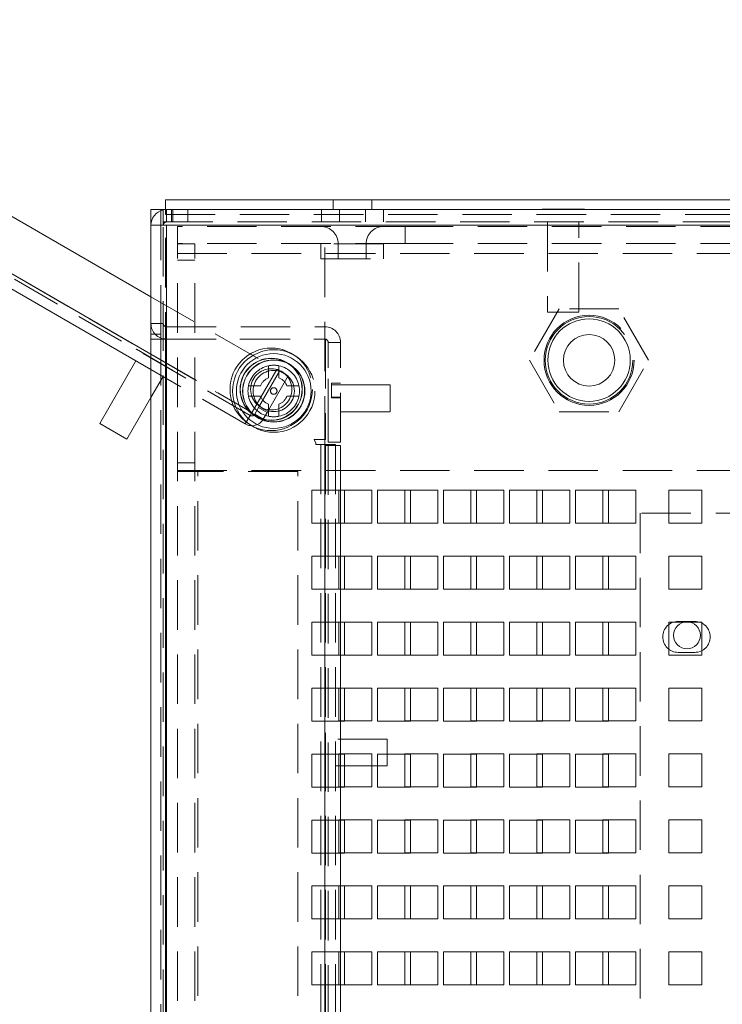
# Paper-space layout '2' of a CAD drawing. Header units: inches. Extents: x 1 to 109, y 1 to 85.
# Tile 99 of 134: x 83.89 to 87.44, y 26.66 to 31.64. Entities that reach past the tile are written whole.
import ezdxf

# ---------------------------------------------------------------- set-up
doc = ezdxf.new("R2010")
doc.units = ezdxf.units.IN
doc.header["$MEASUREMENT"] = 0
doc.linetypes.add('CENTERX2', pattern=[0.8, 0.5, -0.1, 0.1, -0.1])
doc.linetypes.add('HIDDEN', pattern=[0.075, 0.05, -0.025])
doc.layers.add('FORMAT', color=7, linetype='Continuous')
doc.styles.add('SLDTEXTSTYLE0', font='GOTHIC.TTF', dxfattribs={"width": 0.913})
doc.dimstyles.new('SLDDIMSTYLE5', dxfattribs={"dimtxt": 0.625, "dimasz": 0.65, "dimexe": 0, "dimexo": 0.0625, "dimgap": 0.15625, "dimtad": 0, "dimtih": 1, "dimtoh": 1, "dimdec": 1, "dimlfac": 1.2, "dimrnd": 1e-09, "dimzin": 12, "dimdsep": 46, "dimtxsty": 'SLDTEXTSTYLE0', "dimsah": 1, "dimcen": 0, "dimadec": 0, "dimazin": 3, "dimtfac": 1, "dimtdec": 1, "dimtofl": 0, "dimtmove": 0, "dimatfit": 3, "dimfxl": 1, "dimfrac": 2, "dimtolj": 1, "dimtzin": 12, "dimarcsym": 0})

# ---------------------------------------------------------------- blocks, each defined once
blk = doc.blocks.new('_D_63')
at = {"layer": 'FORMAT', "color": 1, "ltscale": 5}
for p, q in [((73.8641, 18.4526), (72.615, 17.2035)), ((72.615, 17.2035), (71.365, 17.2035))]:
    blk.add_line(p, q, dxfattribs=at)
blk.add_solid([(73.8641, 18.4526), (73.3338, 18.0637), (73.4752, 17.9223)], dxfattribs=at)
at = {"layer": 'FORMAT', "color": 1, "ltscale": 5, "char_height": 0.625, "attachment_point": 1, "style": 'SLDTEXTSTYLE0'}
for s, insert in [('19.2', (67.5274, 18.0018)), ('DOOR SWING', (65.8138, 17.0097))]:
    blk.add_mtext(s, dxfattribs=dict(at, insert=insert))

psp = doc.layouts.new('2')

# ---------------------------------------------------------------- linework, layer by layer
at = {"color": 7, "linetype": 'Continuous', "lineweight": 15, "ltscale": 5}
for p, q in [((71.4474, 37.8008), (84.5505, 30.2357)), ((84.5505, 29.8684), (71.2162, 37.5669)), ((84.6243, 30.7256), (84.6243, 30.6757)), ((97.8294, 30.7256), (84.6243, 30.7256)), ((84.5503, 30.6757), (84.6001, 30.6757)), ((84.5503, 30.6757), (84.5503, 30.2359)), ((84.6001, 30.6757), (84.6001, 30.6701)), ((84.6128, 30.6757), (84.6001, 30.6757)), ((84.6128, 30.5968), (84.6128, 30.6757)), ((84.6128, 30.6757), (97.8419, 30.6757)), ((86.5272, 30.6774), (86.5272, 30.6757)), ((86.5272, 30.6774), (86.7405, 30.6774)), ((86.7405, 30.6757), (86.7405, 30.6774)), ((84.5505, 13.088), (84.5505, 30.5968)), ((84.5505, 30.5968), (84.6128, 30.5968)), ((84.6128, 30.5968), (84.6294, 30.5968)), ((84.6294, 30.5968), (84.6294, 13.088)), ((97.8419, 30.5968), (84.6294, 30.5968)), ((84.4749, 29.912), (84.2923, 29.5958)), ((84.4294, 29.5166), (84.5505, 29.7264)), ((84.5503, 13.6624), (84.5503, 29.7259)), ((84.4294, 29.5166), (84.2923, 29.5958)), ((85.5294, 29.2591), (85.3628, 29.2591)), ((85.3628, 29.2591), (85.3628, 29.0924)), ((85.5083, 29.2591), (85.5083, 29.0924)), ((85.5294, 29.0924), (85.5294, 29.2591)), ((85.8628, 29.2591), (85.6961, 29.2591)), ((85.6961, 29.2591), (85.6961, 29.0924)), ((85.8336, 29.2591), (85.8336, 29.0926)), ((85.8628, 29.0924), (85.8628, 29.2591)), ((86.1961, 29.2591), (86.0294, 29.2591)), ((86.0294, 29.2591), (86.0294, 29.0924)), ((86.1669, 29.2591), (86.1669, 29.0926)), ((86.1961, 29.0924), (86.1961, 29.2591)), ((86.5294, 29.2591), (86.3628, 29.2591)), ((86.3628, 29.2591), (86.3628, 29.0924)), ((86.5003, 29.2591), (86.5003, 29.0926)), ((86.5294, 29.0924), (86.5294, 29.2591)), ((86.8628, 29.2591), (86.6961, 29.2591)), ((86.6961, 29.2591), (86.6961, 29.0924)), ((86.8336, 29.2591), (86.8336, 29.0926)), ((86.8628, 29.0924), (86.8628, 29.2591)), ((85.3628, 29.0924), (85.5294, 29.0924)), ((85.5083, 29.0926), (85.5294, 29.0926)), ((85.6961, 29.0924), (85.8628, 29.0924)), ((85.8336, 29.0926), (85.8628, 29.0926)), ((86.0294, 29.0924), (86.1961, 29.0924)), ((86.1669, 29.0926), (86.1961, 29.0926)), ((86.3628, 29.0924), (86.5294, 29.0924)), ((86.5003, 29.0926), (86.5294, 29.0926)), ((86.6961, 29.0924), (86.8628, 29.0924)), ((86.8336, 29.0926), (86.8628, 29.0926)), ((85.5294, 28.9257), (85.3628, 28.9257)), ((85.3628, 28.9257), (85.3628, 28.7591)), ((85.5083, 28.9257), (85.5083, 28.7591)), ((85.5294, 28.7591), (85.5294, 28.9257)), ((85.8628, 28.9257), (85.6961, 28.9257)), ((85.6961, 28.9257), (85.6961, 28.7591)), ((85.8336, 28.9257), (85.8336, 28.7592)), ((85.8628, 28.7591), (85.8628, 28.9257)), ((86.1961, 28.9257), (86.0294, 28.9257)), ((86.0294, 28.9257), (86.0294, 28.7591)), ((86.1669, 28.9257), (86.1669, 28.7592)), ((86.1961, 28.7591), (86.1961, 28.9257)), ((86.5294, 28.9257), (86.3628, 28.9257)), ((86.3628, 28.9257), (86.3628, 28.7591)), ((86.5003, 28.9257), (86.5003, 28.7592)), ((86.5294, 28.7591), (86.5294, 28.9257)), ((86.8628, 28.9257), (86.6961, 28.9257)), ((86.6961, 28.9257), (86.6961, 28.7591)), ((86.8336, 28.9257), (86.8336, 28.7592)), ((86.8628, 28.7591), (86.8628, 28.9257)), ((85.3628, 28.7591), (85.5294, 28.7591)), ((85.5083, 28.7592), (85.5294, 28.7592)), ((85.6961, 28.7591), (85.8628, 28.7591)), ((85.8336, 28.7592), (85.8628, 28.7592)), ((86.0294, 28.7591), (86.1961, 28.7591)), ((86.1669, 28.7592), (86.1961, 28.7592)), ((86.3628, 28.7591), (86.5294, 28.7591)), ((86.5003, 28.7592), (86.5294, 28.7592)), ((86.6961, 28.7591), (86.8628, 28.7591)), ((86.8336, 28.7592), (86.8628, 28.7592)), ((85.5294, 28.5924), (85.3628, 28.5924)), ((85.3628, 28.5924), (85.3628, 28.4257)), ((85.5083, 28.5924), (85.5083, 28.4257)), ((85.5294, 28.4257), (85.5294, 28.5924)), ((85.8628, 28.5924), (85.6961, 28.5924)), ((85.6961, 28.5924), (85.6961, 28.4257)), ((85.8336, 28.5924), (85.8336, 28.4259)), ((85.8628, 28.4257), (85.8628, 28.5924)), ((86.1961, 28.5924), (86.0294, 28.5924)), ((86.0294, 28.5924), (86.0294, 28.4257)), ((86.1669, 28.5924), (86.1669, 28.4259)), ((86.1961, 28.4257), (86.1961, 28.5924)), ((86.5294, 28.5924), (86.3628, 28.5924)), ((86.3628, 28.5924), (86.3628, 28.4257)), ((86.5003, 28.5924), (86.5003, 28.4259)), ((86.5294, 28.4257), (86.5294, 28.5924)), ((86.8628, 28.5924), (86.6961, 28.5924)), ((86.6961, 28.5924), (86.6961, 28.4257)), ((86.8336, 28.5924), (86.8336, 28.4259)), ((86.8628, 28.4257), (86.8628, 28.5924)), ((87.2689, 28.5926), (87.2488, 28.5926)), ((85.3628, 28.4257), (85.5294, 28.4257)), ((85.5083, 28.4259), (85.5294, 28.4259)), ((85.6961, 28.4257), (85.8628, 28.4257)), ((85.8336, 28.4259), (85.8628, 28.4259)), ((86.0294, 28.4257), (86.1961, 28.4257)), ((86.1669, 28.4259), (86.1961, 28.4259)), ((86.3628, 28.4257), (86.5294, 28.4257)), ((86.5003, 28.4259), (86.5294, 28.4259)), ((86.6961, 28.4257), (86.8628, 28.4257)), ((86.8336, 28.4259), (86.8628, 28.4259)), ((85.5294, 28.2591), (85.3628, 28.2591)), ((85.3628, 28.2591), (85.3628, 28.0924)), ((85.5083, 28.2591), (85.5083, 28.0924)), ((85.5294, 28.0924), (85.5294, 28.2591)), ((85.8628, 28.2591), (85.6961, 28.2591)), ((85.6961, 28.2591), (85.6961, 28.0924)), ((85.8336, 28.2591), (85.8336, 28.0926)), ((85.8628, 28.0924), (85.8628, 28.2591)), ((86.1961, 28.2591), (86.0294, 28.2591)), ((86.0294, 28.2591), (86.0294, 28.0924)), ((86.1669, 28.2591), (86.1669, 28.0926)), ((86.1961, 28.0924), (86.1961, 28.2591)), ((86.5294, 28.2591), (86.3628, 28.2591)), ((86.3628, 28.2591), (86.3628, 28.0924)), ((86.5003, 28.2591), (86.5003, 28.0926)), ((86.5294, 28.0924), (86.5294, 28.2591)), ((86.8628, 28.2591), (86.6961, 28.2591)), ((86.6961, 28.2591), (86.6961, 28.0924)), ((86.8336, 28.2591), (86.8336, 28.0926)), ((86.8628, 28.0924), (86.8628, 28.2591)), ((85.3628, 28.0924), (85.5294, 28.0924)), ((85.5083, 28.0926), (85.5294, 28.0926)), ((85.6961, 28.0924), (85.8628, 28.0924)), ((85.8336, 28.0926), (85.8628, 28.0926)), ((86.0294, 28.0924), (86.1961, 28.0924)), ((86.1669, 28.0926), (86.1961, 28.0926)), ((86.3628, 28.0924), (86.5294, 28.0924)), ((86.5003, 28.0926), (86.5294, 28.0926)), ((86.6961, 28.0924), (86.8628, 28.0924)), ((86.8336, 28.0926), (86.8628, 28.0926)), ((85.5294, 27.9257), (85.3628, 27.9257)), ((85.3628, 27.9257), (85.3628, 27.7591)), ((85.5083, 27.9257), (85.5083, 27.7591)), ((85.5294, 27.7591), (85.5294, 27.9257)), ((85.8628, 27.9257), (85.6961, 27.9257)), ((85.6961, 27.9257), (85.6961, 27.7591)), ((85.7443, 27.9257), (85.7443, 27.8655)), ((85.8336, 27.9257), (85.8336, 27.7592)), ((85.8628, 27.7591), (85.8628, 27.9257)), ((86.1961, 27.9257), (86.0294, 27.9257)), ((86.0294, 27.9257), (86.0294, 27.7591)), ((86.1669, 27.9257), (86.1669, 27.7592)), ((86.1961, 27.7591), (86.1961, 27.9257)), ((86.5294, 27.9257), (86.3628, 27.9257)), ((86.3628, 27.9257), (86.3628, 27.7591)), ((86.5003, 27.9257), (86.5003, 27.7592)), ((86.5294, 27.7591), (86.5294, 27.9257)), ((86.8628, 27.9257), (86.6961, 27.9257)), ((86.6961, 27.9257), (86.6961, 27.7591)), ((86.8336, 27.9257), (86.8336, 27.7592)), ((86.8628, 27.7591), (86.8628, 27.9257)), ((85.5083, 27.8655), (85.5294, 27.8655)), ((85.6961, 27.8655), (85.7443, 27.8655)), ((85.3628, 27.7591), (85.5294, 27.7591)), ((85.5083, 27.7592), (85.5294, 27.7592)), ((85.6961, 27.7591), (85.8628, 27.7591)), ((85.8336, 27.7592), (85.8628, 27.7592)), ((86.0294, 27.7591), (86.1961, 27.7591)), ((86.1669, 27.7592), (86.1961, 27.7592)), ((86.3628, 27.7591), (86.5294, 27.7591)), ((86.5003, 27.7592), (86.5294, 27.7592)), ((86.6961, 27.7591), (86.8628, 27.7591)), ((86.8336, 27.7592), (86.8628, 27.7592)), ((85.5294, 27.5924), (85.3628, 27.5924)), ((85.3628, 27.5924), (85.3628, 27.4257)), ((85.5083, 27.5924), (85.5083, 27.4257)), ((85.5294, 27.4257), (85.5294, 27.5924)), ((85.8628, 27.5924), (85.6961, 27.5924)), ((85.6961, 27.5924), (85.6961, 27.4257)), ((85.8336, 27.5924), (85.8336, 27.4259)), ((85.8628, 27.4257), (85.8628, 27.5924)), ((86.1961, 27.5924), (86.0294, 27.5924)), ((86.0294, 27.5924), (86.0294, 27.4257)), ((86.1669, 27.5924), (86.1669, 27.4259)), ((86.1961, 27.4257), (86.1961, 27.5924)), ((86.5294, 27.5924), (86.3628, 27.5924)), ((86.3628, 27.5924), (86.3628, 27.4257)), ((86.5003, 27.5924), (86.5003, 27.4259)), ((86.5294, 27.4257), (86.5294, 27.5924)), ((86.8628, 27.5924), (86.6961, 27.5924)), ((86.6961, 27.5924), (86.6961, 27.4257)), ((86.8336, 27.5924), (86.8336, 27.4259)), ((86.8628, 27.4257), (86.8628, 27.5924)), ((85.3628, 27.4257), (85.5294, 27.4257)), ((85.5083, 27.4259), (85.5294, 27.4259)), ((85.6961, 27.4257), (85.8628, 27.4257)), ((85.8336, 27.4259), (85.8628, 27.4259)), ((86.0294, 27.4257), (86.1961, 27.4257)), ((86.1669, 27.4259), (86.1961, 27.4259)), ((86.3628, 27.4257), (86.5294, 27.4257)), ((86.5003, 27.4259), (86.5294, 27.4259)), ((86.6961, 27.4257), (86.8628, 27.4257)), ((86.8336, 27.4259), (86.8628, 27.4259)), ((85.5294, 27.2591), (85.3628, 27.2591)), ((85.3628, 27.2591), (85.3628, 27.0924)), ((85.5083, 27.2591), (85.5083, 27.0924)), ((85.5294, 27.0924), (85.5294, 27.2591)), ((85.8628, 27.2591), (85.6961, 27.2591)), ((85.6961, 27.2591), (85.6961, 27.0924)), ((85.8336, 27.2591), (85.8336, 27.0926)), ((85.8628, 27.0924), (85.8628, 27.2591)), ((86.1961, 27.2591), (86.0294, 27.2591)), ((86.0294, 27.2591), (86.0294, 27.0924)), ((86.1669, 27.2591), (86.1669, 27.0926)), ((86.1961, 27.0924), (86.1961, 27.2591)), ((86.5294, 27.2591), (86.3628, 27.2591)), ((86.3628, 27.2591), (86.3628, 27.0924)), ((86.5003, 27.2591), (86.5003, 27.0926)), ((86.5294, 27.0924), (86.5294, 27.2591)), ((86.8628, 27.2591), (86.6961, 27.2591)), ((86.6961, 27.2591), (86.6961, 27.0924)), ((86.8336, 27.2591), (86.8336, 27.0926)), ((86.8628, 27.0924), (86.8628, 27.2591)), ((85.3628, 27.0924), (85.5294, 27.0924)), ((85.5083, 27.0926), (85.5294, 27.0926)), ((85.6961, 27.0924), (85.8628, 27.0924)), ((85.8336, 27.0926), (85.8628, 27.0926)), ((86.0294, 27.0924), (86.1961, 27.0924)), ((86.1669, 27.0926), (86.1961, 27.0926)), ((86.3628, 27.0924), (86.5294, 27.0924)), ((86.5003, 27.0926), (86.5294, 27.0926)), ((86.6961, 27.0924), (86.8628, 27.0924)), ((86.8336, 27.0926), (86.8628, 27.0926)), ((85.5294, 26.9257), (85.3628, 26.9257)), ((85.3628, 26.9257), (85.3628, 26.7591)), ((85.5083, 26.9257), (85.5083, 26.7591)), ((85.5294, 26.7591), (85.5294, 26.9257)), ((85.8628, 26.9257), (85.6961, 26.9257)), ((85.6961, 26.9257), (85.6961, 26.7591)), ((85.8336, 26.9257), (85.8336, 26.7592)), ((85.8628, 26.7591), (85.8628, 26.9257)), ((86.1961, 26.9257), (86.0294, 26.9257)), ((86.0294, 26.9257), (86.0294, 26.7591)), ((86.1669, 26.9257), (86.1669, 26.7592)), ((86.1961, 26.7591), (86.1961, 26.9257)), ((86.5294, 26.9257), (86.3628, 26.9257)), ((86.3628, 26.9257), (86.3628, 26.7591)), ((86.5003, 26.9257), (86.5003, 26.7592)), ((86.5294, 26.7591), (86.5294, 26.9257)), ((86.8628, 26.9257), (86.6961, 26.9257)), ((86.6961, 26.9257), (86.6961, 26.7591)), ((86.8336, 26.9257), (86.8336, 26.7592)), ((86.8628, 26.7591), (86.8628, 26.9257)), ((85.3628, 26.7591), (85.5294, 26.7591)), ((85.5083, 26.7592), (85.5294, 26.7592)), ((85.6961, 26.7591), (85.8628, 26.7591)), ((85.8336, 26.7592), (85.8628, 26.7592)), ((86.0294, 26.7591), (86.1961, 26.7591)), ((86.1669, 26.7592), (86.1961, 26.7592)), ((86.3628, 26.7591), (86.5294, 26.7591)), ((86.5003, 26.7592), (86.5294, 26.7592)), ((86.6961, 26.7591), (86.8628, 26.7591)), ((86.8336, 26.7592), (86.8628, 26.7592))]:
    psp.add_line(p, q, dxfattribs=at)
at = {"color": 7, "linetype": 'HIDDEN', "lineweight": 0, "ltscale": 5}
for p, q in [((85.052, 29.6363), (71.2411, 37.6101)), ((71.2494, 37.6245), (85.0604, 29.6508)), ((85.4719, 30.7256), (85.4719, 30.6757)), ((85.6669, 30.6757), (85.6669, 30.7256)), ((84.6001, 30.6701), (84.6001, 30.0472)), ((84.6243, 30.6757), (84.6243, 30.6516)), ((84.6243, 13.0332), (84.6243, 30.6516)), ((84.6243, 30.6516), (97.8294, 30.6516)), ((84.6294, 30.6135), (84.6294, 30.6757)), ((84.6544, 30.6135), (84.6544, 30.6757)), ((84.6606, 30.6135), (84.6606, 30.6757)), ((84.7378, 30.6135), (84.7378, 30.6757)), ((85.4129, 30.6757), (85.4129, 30.6135)), ((85.5038, 30.6135), (85.5038, 30.6757)), ((85.6346, 30.6135), (85.6346, 30.6757)), ((85.7254, 30.6135), (85.7254, 30.6757)), ((84.6128, 30.6135), (97.8419, 30.6135)), ((84.6128, 13.088), (84.6128, 30.5968)), ((84.6294, 30.5968), (84.6294, 13.088)), ((97.8419, 30.5968), (84.6294, 30.5968)), ((85.4294, 30.5968), (84.6294, 30.5968)), ((84.6844, 30.5042), (84.6844, 30.5914)), ((85.8344, 30.5914), (84.6844, 30.5914)), ((85.4294, 29.4843), (85.4294, 30.5968)), ((85.8344, 30.5042), (85.8344, 30.5914)), ((96.9519, 30.5914), (85.8344, 30.5914)), ((86.5547, 30.6135), (86.5547, 30.1582)), ((86.713, 30.1582), (86.713, 30.6135)), ((85.8344, 30.5042), (84.6844, 30.5042)), ((84.6844, 30.5042), (84.6844, 30.5036)), ((84.6844, 13.1786), (84.6844, 30.5036)), ((84.6844, 30.5036), (84.7716, 30.5036)), ((84.7716, 13.1786), (84.7716, 30.5036)), ((85.7251, 30.5028), (85.4097, 30.5028)), ((85.4097, 30.5028), (85.4097, 30.4274)), ((85.4969, 30.5028), (85.4969, 30.4274)), ((85.6369, 30.5028), (85.498, 30.5028)), ((85.638, 30.4274), (85.638, 30.5028)), ((85.7251, 30.4274), (85.7251, 30.5028)), ((96.9519, 30.5042), (85.8344, 30.5042)), ((84.6844, 30.4542), (96.9287, 30.4542)), ((84.6844, 30.4202), (84.7716, 30.4202)), ((85.4097, 30.4274), (85.7251, 30.4274)), ((84.5503, 30.2359), (84.5503, 30.0472)), ((84.5505, 30.2357), (85.1862, 29.8687)), ((86.6141, 30.1752), (86.4637, 29.9147)), ((86.6338, 30.1582), (86.5547, 30.1582)), ((86.9148, 30.1752), (86.6141, 30.1752)), ((86.713, 30.1582), (86.6338, 30.1582)), ((87.0651, 29.9147), (86.9148, 30.1752)), ((84.6128, 30.101), (84.5505, 30.101)), ((84.6001, 30.0472), (84.5503, 30.0472)), ((84.5503, 30.0472), (84.5503, 30.0471)), ((84.6001, 30.0471), (84.5503, 30.0471)), ((84.5503, 30.0222), (84.5503, 30.0471)), ((84.6001, 30.0471), (84.6001, 30.0472)), ((84.6001, 30.0222), (84.6001, 30.0471)), ((84.6294, 30.0843), (84.6294, 30.0221)), ((84.6294, 30.0843), (85.4294, 30.0843)), ((84.5503, 30.0222), (84.6243, 30.0222)), ((84.5503, 29.7259), (84.5503, 30.0222)), ((84.6001, 13.6624), (84.6001, 30.0222)), ((84.6243, 30.0222), (84.6243, 13.6624)), ((84.6243, 30.0222), (85.4334, 30.0222)), ((84.6294, 30.0221), (85.4294, 30.0221)), ((85.4334, 30.0222), (85.4334, 29.5139)), ((85.4461, 29.5012), (85.4461, 30.0054)), ((85.4461, 30.0054), (85.5083, 30.0054)), ((85.5083, 29.5012), (85.5083, 30.0054)), ((84.4768, 29.9704), (84.476, 29.9689)), ((84.4768, 29.9704), (84.6616, 29.8637)), ((84.5505, 29.9451), (85.0604, 29.6508)), ((86.4637, 29.9147), (86.6141, 29.6543)), ((86.9148, 29.6543), (87.0651, 29.9147)), ((85.0271, 29.5932), (84.5505, 29.8684)), ((84.6607, 29.8623), (84.6616, 29.8637)), ((85.1862, 29.8687), (85.0604, 29.6508)), ((85.0944, 29.6764), (85.2006, 29.8604)), ((85.1451, 29.8871), (85.1451, 29.8263)), ((85.1971, 29.8263), (85.1971, 29.8871)), ((85.2006, 29.8604), (85.2438, 29.8355)), ((84.5505, 29.7264), (84.612, 29.8329)), ((85.2438, 29.8355), (85.1375, 29.6514)), ((85.4453, 29.6233), (85.4453, 29.8208)), ((85.4461, 29.8208), (85.4453, 29.8208)), ((85.4628, 29.7987), (85.4628, 29.7284)), ((85.5083, 29.7987), (85.4628, 29.7987)), ((85.1044, 29.7856), (85.0435, 29.7856)), ((85.2987, 29.7856), (85.2378, 29.7856)), ((85.5083, 29.79), (85.4628, 29.79)), ((85.7586, 29.79), (85.5083, 29.79)), ((85.7586, 29.79), (85.7586, 29.6542)), ((85.0435, 29.7335), (85.1044, 29.7335)), ((85.2378, 29.7335), (85.2987, 29.7335)), ((85.4628, 29.7284), (85.5083, 29.7284)), ((85.4628, 29.7244), (85.4628, 29.7284)), ((85.5083, 29.7244), (85.4628, 29.7244)), ((85.0604, 29.6508), (85.052, 29.6363)), ((85.0748, 29.6424), (85.0944, 29.6764)), ((85.1375, 29.6514), (85.0944, 29.6764)), ((85.118, 29.6175), (85.1375, 29.6514)), ((85.1451, 29.6929), (85.1451, 29.632)), ((85.1971, 29.632), (85.1971, 29.6929)), ((85.5083, 29.6542), (85.7586, 29.6542)), ((86.6141, 29.6543), (86.9148, 29.6543)), ((85.0271, 29.5932), (85.052, 29.6363)), ((85.118, 29.6175), (85.0748, 29.6424)), ((85.4453, 29.6233), (85.4461, 29.6233)), ((85.4334, 29.5139), (85.3751, 29.5139)), ((85.3751, 29.5139), (85.3843, 29.4953)), ((85.5083, 29.5012), (85.4461, 29.5012)), ((85.3843, 29.4953), (85.3843, 29.4889)), ((85.3843, 29.4889), (85.4093, 29.4889)), ((85.4093, 29.4889), (85.4093, 14.6001)), ((85.4334, 29.4889), (85.4093, 29.4889)), ((85.4294, 29.4843), (85.5083, 29.4843)), ((85.4294, 14.5963), (85.4294, 29.4843)), ((85.4294, 29.2591), (85.4294, 29.4843)), ((85.4833, 29.4889), (85.4334, 29.4889)), ((85.4334, 29.4889), (85.4334, 14.6001)), ((85.4461, 29.4843), (85.4461, 14.5963)), ((85.4833, 29.4889), (85.4833, 14.6001)), ((85.5083, 29.4843), (85.5083, 29.2591)), ((84.7716, 29.3972), (84.6844, 29.3972)), ((84.6844, 29.3584), (95.8329, 29.3584)), ((84.7716, 29.3536), (84.6844, 29.3536)), ((84.7883, 29.3536), (84.7716, 29.3536)), ((84.7883, 14.3286), (84.7883, 29.3536)), ((85.2924, 29.3536), (84.7883, 29.3536)), ((85.2924, 14.3286), (85.2924, 29.3536)), ((85.6669, 29.2592), (85.5003, 29.2592)), ((85.5003, 29.2592), (85.5003, 29.0926)), ((85.6669, 29.0926), (85.6669, 29.2592)), ((86.0003, 29.2592), (85.8336, 29.2592)), ((85.8336, 29.2592), (85.8336, 29.2591)), ((86.0003, 29.0926), (86.0003, 29.2592)), ((86.3336, 29.2592), (86.1669, 29.2592)), ((86.1669, 29.2592), (86.1669, 29.2591)), ((86.3336, 29.0926), (86.3336, 29.2592)), ((86.6669, 29.2592), (86.5003, 29.2592)), ((86.5003, 29.2592), (86.5003, 29.2591)), ((86.6669, 29.0926), (86.6669, 29.2592)), ((87.0003, 29.2592), (86.8336, 29.2592)), ((86.8336, 29.2592), (86.8336, 29.2591)), ((87.0003, 29.0926), (87.0003, 29.2592)), ((87.3336, 29.2592), (87.1669, 29.2592)), ((87.1669, 29.2592), (87.1669, 29.0926)), ((87.3336, 29.0926), (87.3336, 29.2592)), ((88.0294, 29.1427), (87.0234, 29.1427)), ((87.0234, 19.941), (87.0234, 29.1427)), ((85.4294, 28.9257), (85.4294, 29.0924)), ((85.5003, 29.0926), (85.5083, 29.0926)), ((85.5083, 29.0924), (85.5083, 28.9257)), ((85.5294, 29.0926), (85.6669, 29.0926)), ((85.8628, 29.0926), (86.0003, 29.0926)), ((86.1961, 29.0926), (86.3336, 29.0926)), ((86.5294, 29.0926), (86.6669, 29.0926)), ((86.8628, 29.0926), (87.0003, 29.0926)), ((87.1669, 29.0926), (87.3336, 29.0926)), ((85.6669, 28.9259), (85.5003, 28.9259)), ((85.5003, 28.9259), (85.5003, 28.7592)), ((85.6669, 28.7592), (85.6669, 28.9259)), ((86.0003, 28.9259), (85.8336, 28.9259)), ((85.8336, 28.9259), (85.8336, 28.9257)), ((86.0003, 28.7592), (86.0003, 28.9259)), ((86.3336, 28.9259), (86.1669, 28.9259)), ((86.1669, 28.9259), (86.1669, 28.9257)), ((86.3336, 28.7592), (86.3336, 28.9259)), ((86.6669, 28.9259), (86.5003, 28.9259)), ((86.5003, 28.9259), (86.5003, 28.9257)), ((86.6669, 28.7592), (86.6669, 28.9259)), ((87.0003, 28.9259), (86.8336, 28.9259)), ((86.8336, 28.9259), (86.8336, 28.9257)), ((87.0003, 28.7592), (87.0003, 28.9259)), ((87.3336, 28.9259), (87.1669, 28.9259)), ((87.1669, 28.9259), (87.1669, 28.7592)), ((87.3336, 28.7592), (87.3336, 28.9259)), ((85.4294, 28.5924), (85.4294, 28.7591)), ((85.5003, 28.7592), (85.5083, 28.7592)), ((85.5083, 28.7591), (85.5083, 28.5924)), ((85.5294, 28.7592), (85.6669, 28.7592)), ((85.8628, 28.7592), (86.0003, 28.7592)), ((86.1961, 28.7592), (86.3336, 28.7592)), ((86.5294, 28.7592), (86.6669, 28.7592)), ((86.8628, 28.7592), (87.0003, 28.7592)), ((87.1669, 28.7592), (87.3336, 28.7592)), ((85.6669, 28.5926), (85.5003, 28.5926)), ((85.5003, 28.5926), (85.5003, 28.4259)), ((85.6669, 28.4259), (85.6669, 28.5926)), ((86.0003, 28.5926), (85.8336, 28.5926)), ((85.8336, 28.5926), (85.8336, 28.5924)), ((86.0003, 28.4259), (86.0003, 28.5926)), ((86.3336, 28.5926), (86.1669, 28.5926)), ((86.1669, 28.5926), (86.1669, 28.5924)), ((86.3336, 28.4259), (86.3336, 28.5926)), ((86.6669, 28.5926), (86.5003, 28.5926)), ((86.5003, 28.5926), (86.5003, 28.5924)), ((86.6669, 28.4259), (86.6669, 28.5926)), ((87.0003, 28.5926), (86.8336, 28.5926)), ((86.8336, 28.5926), (86.8336, 28.5924)), ((87.0003, 28.4259), (87.0003, 28.5926)), ((87.2488, 28.5926), (87.1669, 28.5926)), ((87.1669, 28.5926), (87.1669, 28.4259)), ((87.2982, 28.596), (87.2149, 28.596)), ((87.3336, 28.5926), (87.2689, 28.5926)), ((87.3336, 28.4259), (87.3336, 28.5926)), ((85.4294, 28.2591), (85.4294, 28.4257)), ((85.5003, 28.4259), (85.5083, 28.4259)), ((85.5083, 28.4257), (85.5083, 28.2591)), ((85.5294, 28.4259), (85.6669, 28.4259)), ((85.8628, 28.4259), (86.0003, 28.4259)), ((86.1961, 28.4259), (86.3336, 28.4259)), ((86.5294, 28.4259), (86.6669, 28.4259)), ((86.8628, 28.4259), (87.0003, 28.4259)), ((87.1669, 28.4259), (87.3336, 28.4259)), ((87.2149, 28.4393), (87.2982, 28.4393)), ((85.6669, 28.2592), (85.5003, 28.2592)), ((85.5003, 28.2592), (85.5003, 28.0926)), ((85.6669, 28.0926), (85.6669, 28.2592)), ((86.0003, 28.2592), (85.8336, 28.2592)), ((85.8336, 28.2592), (85.8336, 28.2591)), ((86.0003, 28.0926), (86.0003, 28.2592)), ((86.3336, 28.2592), (86.1669, 28.2592)), ((86.1669, 28.2592), (86.1669, 28.2591)), ((86.3336, 28.0926), (86.3336, 28.2592)), ((86.6669, 28.2592), (86.5003, 28.2592)), ((86.5003, 28.2592), (86.5003, 28.2591)), ((86.6669, 28.0926), (86.6669, 28.2592)), ((87.0003, 28.2592), (86.8336, 28.2592)), ((86.8336, 28.2592), (86.8336, 28.2591)), ((87.0003, 28.0926), (87.0003, 28.2592)), ((87.3336, 28.2592), (87.1669, 28.2592)), ((87.1669, 28.2592), (87.1669, 28.0926)), ((87.3336, 28.0926), (87.3336, 28.2592)), ((85.4294, 27.9257), (85.4294, 28.0924)), ((85.5003, 28.0926), (85.5083, 28.0926)), ((85.5083, 28.0924), (85.5083, 27.9257)), ((85.5294, 28.0926), (85.6669, 28.0926)), ((85.8628, 28.0926), (86.0003, 28.0926)), ((86.1961, 28.0926), (86.3336, 28.0926)), ((86.5294, 28.0926), (86.6669, 28.0926)), ((86.8628, 28.0926), (87.0003, 28.0926)), ((87.1669, 28.0926), (87.3336, 28.0926)), ((85.4318, 27.8347), (85.4318, 28.0322)), ((85.4334, 28.0322), (85.4318, 28.0322)), ((85.7443, 28.0013), (85.4833, 28.0013)), ((85.7443, 28.0013), (85.7443, 27.9257)), ((85.6669, 27.9259), (85.5003, 27.9259)), ((85.5003, 27.9259), (85.5003, 27.7592)), ((85.6669, 27.7592), (85.6669, 27.9259)), ((86.0003, 27.9259), (85.8336, 27.9259)), ((85.8336, 27.9259), (85.8336, 27.9257)), ((86.0003, 27.7592), (86.0003, 27.9259)), ((86.3336, 27.9259), (86.1669, 27.9259)), ((86.1669, 27.9259), (86.1669, 27.9257)), ((86.3336, 27.7592), (86.3336, 27.9259)), ((86.6669, 27.9259), (86.5003, 27.9259)), ((86.5003, 27.9259), (86.5003, 27.9257)), ((86.6669, 27.7592), (86.6669, 27.9259)), ((87.0003, 27.9259), (86.8336, 27.9259)), ((86.8336, 27.9259), (86.8336, 27.9257)), ((87.0003, 27.7592), (87.0003, 27.9259)), ((87.3336, 27.9259), (87.1669, 27.9259)), ((87.1669, 27.9259), (87.1669, 27.7592)), ((87.3336, 27.7592), (87.3336, 27.9259)), ((85.4833, 27.8655), (85.5083, 27.8655)), ((85.5294, 27.8655), (85.6961, 27.8655)), ((85.4318, 27.8347), (85.4334, 27.8347)), ((85.4294, 27.5924), (85.4294, 27.7591)), ((85.5003, 27.7592), (85.5083, 27.7592)), ((85.5083, 27.7591), (85.5083, 27.5924)), ((85.5294, 27.7592), (85.6669, 27.7592)), ((85.8628, 27.7592), (86.0003, 27.7592)), ((86.1961, 27.7592), (86.3336, 27.7592)), ((86.5294, 27.7592), (86.6669, 27.7592)), ((86.8628, 27.7592), (87.0003, 27.7592)), ((87.1669, 27.7592), (87.3336, 27.7592)), ((85.6669, 27.5926), (85.5003, 27.5926)), ((85.5003, 27.5926), (85.5003, 27.4259)), ((85.6669, 27.4259), (85.6669, 27.5926)), ((86.0003, 27.5926), (85.8336, 27.5926)), ((85.8336, 27.5926), (85.8336, 27.5924)), ((86.0003, 27.4259), (86.0003, 27.5926)), ((86.3336, 27.5926), (86.1669, 27.5926)), ((86.1669, 27.5926), (86.1669, 27.5924)), ((86.3336, 27.4259), (86.3336, 27.5926)), ((86.6669, 27.5926), (86.5003, 27.5926)), ((86.5003, 27.5926), (86.5003, 27.5924)), ((86.6669, 27.4259), (86.6669, 27.5926)), ((87.0003, 27.5926), (86.8336, 27.5926)), ((86.8336, 27.5926), (86.8336, 27.5924)), ((87.0003, 27.4259), (87.0003, 27.5926)), ((87.3336, 27.5926), (87.1669, 27.5926)), ((87.1669, 27.5926), (87.1669, 27.4259)), ((87.3336, 27.4259), (87.3336, 27.5926)), ((85.4294, 27.2591), (85.4294, 27.4257)), ((85.5003, 27.4259), (85.5083, 27.4259)), ((85.5083, 27.4257), (85.5083, 27.2591)), ((85.5294, 27.4259), (85.6669, 27.4259)), ((85.8628, 27.4259), (86.0003, 27.4259)), ((86.1961, 27.4259), (86.3336, 27.4259)), ((86.5294, 27.4259), (86.6669, 27.4259)), ((86.8628, 27.4259), (87.0003, 27.4259)), ((87.1669, 27.4259), (87.3336, 27.4259)), ((85.6669, 27.2592), (85.5003, 27.2592)), ((85.5003, 27.2592), (85.5003, 27.0926)), ((85.6669, 27.0926), (85.6669, 27.2592)), ((86.0003, 27.2592), (85.8336, 27.2592)), ((85.8336, 27.2592), (85.8336, 27.2591)), ((86.0003, 27.0926), (86.0003, 27.2592)), ((86.3336, 27.2592), (86.1669, 27.2592)), ((86.1669, 27.2592), (86.1669, 27.2591)), ((86.3336, 27.0926), (86.3336, 27.2592)), ((86.6669, 27.2592), (86.5003, 27.2592)), ((86.5003, 27.2592), (86.5003, 27.2591)), ((86.6669, 27.0926), (86.6669, 27.2592)), ((87.0003, 27.2592), (86.8336, 27.2592)), ((86.8336, 27.2592), (86.8336, 27.2591)), ((87.0003, 27.0926), (87.0003, 27.2592)), ((87.3336, 27.2592), (87.1669, 27.2592)), ((87.1669, 27.2592), (87.1669, 27.0926)), ((87.3336, 27.0926), (87.3336, 27.2592)), ((85.4294, 26.9257), (85.4294, 27.0924)), ((85.5003, 27.0926), (85.5083, 27.0926)), ((85.5083, 27.0924), (85.5083, 26.9257)), ((85.5294, 27.0926), (85.6669, 27.0926)), ((85.8628, 27.0926), (86.0003, 27.0926)), ((86.1961, 27.0926), (86.3336, 27.0926)), ((86.5294, 27.0926), (86.6669, 27.0926)), ((86.8628, 27.0926), (87.0003, 27.0926)), ((87.1669, 27.0926), (87.3336, 27.0926)), ((85.6669, 26.9259), (85.5003, 26.9259)), ((85.5003, 26.9259), (85.5003, 26.7592)), ((85.6669, 26.7592), (85.6669, 26.9259)), ((86.0003, 26.9259), (85.8336, 26.9259)), ((85.8336, 26.9259), (85.8336, 26.9257)), ((86.0003, 26.7592), (86.0003, 26.9259)), ((86.3336, 26.9259), (86.1669, 26.9259)), ((86.1669, 26.9259), (86.1669, 26.9257)), ((86.3336, 26.7592), (86.3336, 26.9259)), ((86.6669, 26.9259), (86.5003, 26.9259)), ((86.5003, 26.9259), (86.5003, 26.9257)), ((86.6669, 26.7592), (86.6669, 26.9259)), ((87.0003, 26.9259), (86.8336, 26.9259)), ((86.8336, 26.9259), (86.8336, 26.9257)), ((87.0003, 26.7592), (87.0003, 26.9259)), ((87.3336, 26.9259), (87.1669, 26.9259)), ((87.1669, 26.9259), (87.1669, 26.7592)), ((87.3336, 26.7592), (87.3336, 26.9259)), ((85.4294, 26.5924), (85.4294, 26.7591)), ((85.5003, 26.7592), (85.5083, 26.7592)), ((85.5083, 26.7591), (85.5083, 26.5924)), ((85.5294, 26.7592), (85.6669, 26.7592)), ((85.8628, 26.7592), (86.0003, 26.7592)), ((86.1961, 26.7592), (86.3336, 26.7592)), ((86.5294, 26.7592), (86.6669, 26.7592)), ((86.8628, 26.7592), (87.0003, 26.7592)), ((87.1669, 26.7592), (87.3336, 26.7592))]:
    psp.add_line(p, q, dxfattribs=at)
at = {"color": 8, "linetype": 'Continuous', "lineweight": 15, "ltscale": 5}
for p, q in [((71.2494, 37.6245), (84.5505, 29.9451)), ((85.4294, 29.0924), (85.4294, 29.2591)), ((85.4294, 28.7591), (85.4294, 28.9257)), ((85.4294, 28.4257), (85.4294, 28.5924)), ((85.4294, 28.0924), (85.4294, 28.2591)), ((85.4294, 27.7591), (85.4294, 27.9257)), ((85.4294, 27.4257), (85.4294, 27.5924)), ((85.4294, 27.0924), (85.4294, 27.2591)), ((85.4294, 26.7591), (85.4294, 26.9257))]:
    psp.add_line(p, q, dxfattribs=at)
at = {"color": 7, "linetype": 'HIDDEN', "lineweight": 0, "ltscale": 5, "flags": 128}
psp.add_lwpolyline([(84.6294, 30.6757), (84.614, 30.6742), (84.6128, 30.674)], dxfattribs=at)
at = {"color": 7, "linetype": 'HIDDEN', "lineweight": 0, "ltscale": 25}
for centre, radius in [((86.7644, 29.9147), 0.2275), ((86.7644, 29.9147), 0.2212), ((85.1584, 29.768), 0.2083), ((85.1711, 29.7596), 0.2083), ((85.1711, 29.7596), 0.1888), ((85.1584, 29.768), 0.1571), ((85.1584, 29.768), 0.1562), ((85.1711, 29.7596), 0.1571), ((85.1711, 29.7596), 0.1562), ((85.1584, 29.768), 0.1042), ((85.1711, 29.7596), 0.1042), ((85.1711, 29.7596), 0.0167)]:
    psp.add_circle(centre, radius, dxfattribs=at)
at = {"color": 7, "linetype": 'Continuous', "lineweight": 15, "ltscale": 25}
for centre, radius in [((86.7644, 29.9157), 0.2083), ((86.7644, 29.9147), 0.13), ((87.2588, 28.5254), 0.0679)]:
    psp.add_circle(centre, radius, dxfattribs=at)
psp.add_arc((84.6294, 30.5968), 0.0789, 102.1923, 180, dxfattribs=at)
at = {"color": 7, "linetype": 'HIDDEN', "lineweight": 0, "ltscale": 25}
for centre, radius, start, end in [((84.6294, 30.5968), 0.0167, 90, 180), ((85.4083, 30.5028), 0.0886, 0, 90), ((85.7265, 30.5028), 0.0886, 90, 180), ((85.4083, 30.5028), 0.00142, 0, 90), ((85.7265, 30.5028), 0.00142, 90, 180), ((84.6294, 30.101), 0.0789, 180, 270), ((84.6294, 30.101), 0.0167, 180, 270), ((85.4294, 30.0054), 0.0789, 360, 90), ((85.4294, 30.0054), 0.0167, 0, 90), ((85.1711, 29.7596), 0.1302, 101.537, 168.463), ((85.1711, 29.7596), 0.1302, 78.463, 101.537), ((85.1711, 29.7596), 0.1302, 11.537, 78.463), ((85.1711, 29.7596), 0.0716, 111.3237, 158.6763), ((85.1711, 29.7596), 0.0716, 21.3237, 68.6763), ((85.1711, 29.7596), 0.1302, 168.463, 191.537), ((85.1711, 29.7596), 0.1302, 348.463, 11.537), ((85.1711, 29.7596), 0.1302, 191.537, 258.463), ((85.1711, 29.7596), 0.0716, 201.3237, 248.6763), ((85.1711, 29.7596), 0.0716, 291.3237, 338.6763), ((85.1711, 29.7596), 0.1302, 281.537, 348.463), ((85.0604, 29.6508), 0.0665, 240, 330), ((85.0604, 29.6508), 0.0167, 240, 330), ((85.1711, 29.7596), 0.1302, 258.463, 281.537), ((87.2149, 28.5176), 0.0783, 90, 270), ((87.2982, 28.5176), 0.0783, 270, 90)]:
    psp.add_arc(centre, radius, start, end, dxfattribs=at)
at = {"layer": 'FORMAT', "color": 1, "linetype": 'CENTERX2', "lineweight": 0, "ltscale": 5}
psp.add_arc((85.1711, 29.7596), 15.9905, 150.77428, 267.77582, dxfattribs=at)

# ---------------------------------------------------------------- dimensions: what is measured, and where the dimension line sits
at = {"layer": 'FORMAT', "color": 1, "ltscale": 5}
dim = psp.add_radius_dim(center=(85.1711, 29.7596), mpoint=(73.8641, 18.4526), text='<>\\PDOOR SWING', dimstyle='SLDDIMSTYLE5', override={"dimpost": '<>'}, dxfattribs=at)
dim.commit()
dim.dimension.update_dxf_attribs({"geometry": '_D_63', "text_midpoint": (68.5894, 17.2035), "dimtype": 164})

doc.saveas('drawing.dxf')
